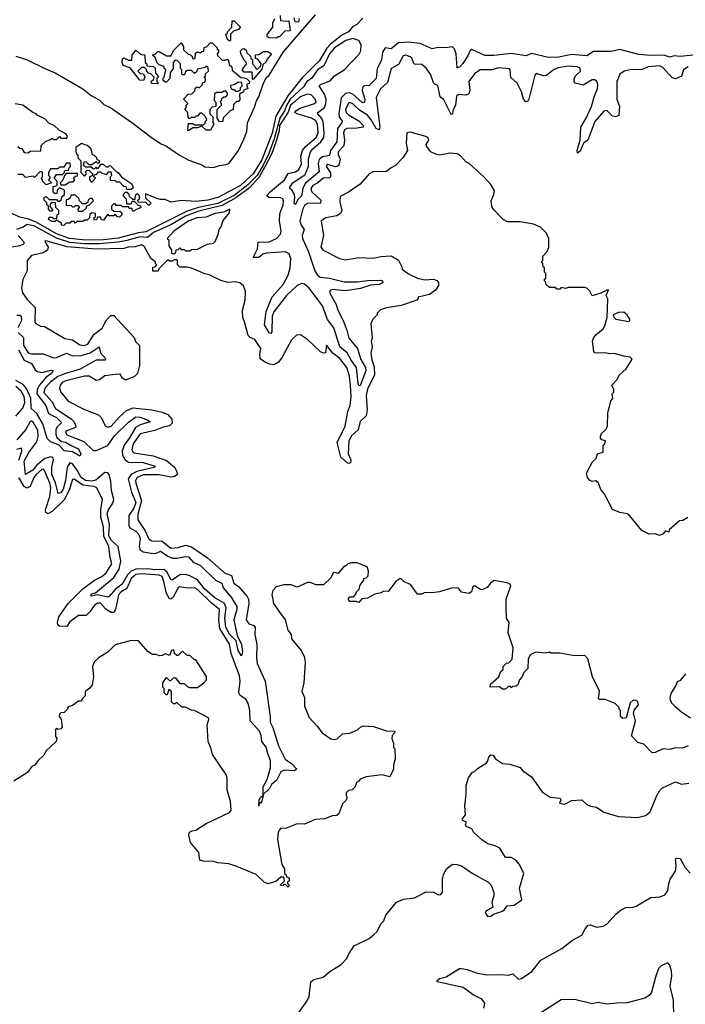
# Model space of a CAD drawing. Extents: x 2528705 to 2678277, y 911730 to 1023331.
# Tile 91 of 241: x 2566084 to 2570621, y 981012 to 987727. Entities that reach past the tile are written whole.
import ezdxf

# ---------------------------------------------------------------- set-up
doc = ezdxf.new("R2010")
doc.units = 0

msp = doc.modelspace()

# ---------------------------------------------------------------- linework, layer by layer
at = {"layer": '0CON20XD'}
for points in [[(2566057.3, 987477.3), (2566131.2, 987455), (2566255, 987393.6), (2566325, 987364.4), (2566515.3, 987255.3), (2566570.8, 987210.8), (2566625, 987179.5), (2566658.5, 987148.5), (2566705.7, 987125), (2566848.5, 987025), (2566989.4, 986919.4), (2567049.1, 986879.1), (2567085, 986864.5), (2567172.6, 986802.6), (2567238.1, 986768.1), (2567325, 986736.9), (2567345, 986722.5), (2567405, 986719.2), (2567445, 986733.4), (2567491.4, 986738.6), (2567511.6, 986748.4), (2567574.5, 986835), (2567612.3, 986912.3), (2567633.2, 986965), (2567637.6, 987022.4), (2567685, 987130), (2567697.2, 987172.8), (2567715, 987201.2), (2567745.7, 987294.3), (2567767, 987333), (2567785, 987348.8), (2567881.5, 987508.5), (2568099.5, 987760.5)], [(2568422.7, 987737.3), (2568381.1, 987695), (2568352.5, 987677.5), (2568325.4, 987645), (2568279.6, 987620.4), (2568201.2, 987558.8), (2568178.3, 987531.7), (2568125.2, 987445), (2568094.2, 987414.2), (2568010.1, 987329.9), (2567911.8, 987208.2), (2567830.7, 987069.3), (2567805, 986953.5), (2567735, 986771.6), (2567675, 986676.7), (2567589.1, 986595), (2567434.7, 986514.7), (2567366, 986495), (2567285, 986486.7), (2567186.9, 986493.1), (2567115, 986482.5), (2567075, 986500), (2567045, 986500), (2567018.3, 986508.3), (2566941.7, 986538.3), (2566941.7, 986511.7), (2566980, 986475), (2566965, 986460), (2566945, 986480), (2566891.7, 986481.7), (2566890, 986495), (2566900, 986505), (2566900, 986525), (2566888.3, 986538.3), (2566871.7, 986528.3), (2566868.3, 986501.7), (2566855, 986500), (2566831.7, 986521.7), (2566830, 986535), (2566818.3, 986548.3), (2566801.7, 986548.3), (2566790, 986535), (2566790, 986525), (2566810, 986505), (2566811.7, 986471.7), (2566845, 986470), (2566851.7, 986488.3), (2566865, 986490), (2566891.7, 986461.7), (2566908.3, 986458.3), (2566910, 986445), (2566871.7, 986428.3), (2566865, 986420), (2566855, 986420), (2566848.3, 986438.3), (2566835, 986440), (2566825, 986450), (2566785, 986450), (2566775, 986460), (2566745, 986460), (2566735, 986470), (2566725, 986470), (2566710, 986455), (2566710, 986435), (2566725, 986420), (2566768.3, 986418.3), (2566780, 986405), (2566780, 986395), (2566765, 986380), (2566751.7, 986381.7), (2566735, 986400), (2566725, 986390), (2566695, 986390), (2566685, 986400), (2566655, 986360), (2566641.7, 986361.7), (2566635, 986380), (2566615, 986380), (2566608.3, 986361.7), (2566595, 986360), (2566590, 986375), (2566600, 986385), (2566600, 986405), (2566575, 986410), (2566561.7, 986398.3), (2566560, 986375), (2566545, 986360), (2566525, 986360), (2566515, 986350), (2566475, 986350), (2566465, 986340), (2566455, 986350), (2566435, 986350), (2566425, 986340), (2566401.7, 986338.3), (2566385, 986322.5)], [(2567515, 987580), (2567501.7, 987591.7), (2567490, 987625), (2567500, 987635), (2567500, 987645), (2567530, 987675), (2567531.7, 987718.3), (2567545, 987720), (2567590, 987675), (2567575, 987660), (2567541.7, 987648.3), (2567521.7, 987628.3), (2567520, 987585), (2567515, 987580)], [(2567860, 987755), (2567861.7, 987721.7), (2567895, 987717.5), (2567918.3, 987718.3), (2567928.3, 987651.7), (2567891.7, 987648.3), (2567855, 987610), (2567845, 987610), (2567835, 987600), (2567783, 987603), (2567771.7, 987611.7), (2567770, 987625), (2567810, 987675), (2567810, 987705), (2567822.5, 987735)], [(2567990, 987735), (2567985, 987710), (2567961.7, 987711.7), (2567955, 987740)], [(2570675, 987485.3), (2570585.3, 987475.3), (2570545, 987481.2), (2570515, 987471.9), (2570475, 987484.3), (2570385, 987482.5), (2570305, 987488.5), (2570175, 987523.3), (2570115, 987509.2), (2569995, 987510), (2569948.9, 987481.1), (2569845, 987489.6), (2569758.3, 987471.7), (2569685, 987468.4), (2569575, 987495.5), (2569535, 987481.1), (2569436.9, 987496.9), (2569315, 987482.1), (2569255, 987482.7), (2569165, 987524.2), (2569155, 987516.2), (2569138.6, 987481.4), (2569105, 987427.1), (2569085, 987405.8), (2569065, 987397.5), (2569059.8, 987495), (2569048.4, 987528.4), (2569035, 987542.2), (2568985, 987535.5), (2568935, 987537.5), (2568895, 987527.8), (2568814.2, 987564.2), (2568735, 987573.2), (2568665, 987568.1), (2568615, 987528.2), (2568575, 987533.9), (2568557.7, 987505), (2568549.5, 987450.5), (2568519.8, 987395), (2568514.8, 987325.2), (2568465, 987279.1), (2568431.2, 987275), (2568421.4, 987265), (2568419.4, 987245), (2568435.5, 987185), (2568434.5, 987165), (2568425, 987159.1), (2568415, 987164), (2568356.9, 987216.9), (2568335, 987228.3), (2568305, 987224.3), (2568276.2, 987195), (2568258.4, 987085), (2568262.2, 987065), (2568281.3, 987035), (2568280.8, 987025), (2568249.7, 986985), (2568245.6, 986895), (2568202.3, 986835), (2568195, 986800), (2568148.1, 986791.9), (2568126.2, 986773.8), (2568117.9, 986745), (2568125, 986689.4), (2568029.3, 986610.7), (2568014.3, 986575), (2568006, 986525), (2567979.4, 986500.6), (2567965, 986467.5), (2567954.1, 986474.1), (2567960, 986515), (2567956.7, 986535), (2567941.5, 986561.5), (2567925.8, 986575), (2567924.6, 986584.6), (2567945, 986615.3), (2568029.8, 986670.2), (2568052.7, 986725), (2568053.6, 986775), (2568066.8, 986825), (2568081.3, 986845), (2568137.2, 986892.8), (2568156.2, 986923.8), (2568159.6, 986955), (2568152.9, 987032.9), (2568143.5, 987053.5), (2568116.8, 987085), (2568117, 987093), (2568161.8, 987128.2), (2568171.1, 987155), (2568172.2, 987182.2), (2568163.5, 987213.5), (2568125.4, 987275), (2568134.8, 987285.2), (2568201.2, 987308.8), (2568230.5, 987345), (2568295.3, 987384.7), (2568397.7, 987492.3), (2568410, 987515), (2568410.9, 987555), (2568395, 987584.8), (2568355, 987597.6), (2568307.3, 987585), (2568229.3, 987535), (2568196.1, 987495), (2568157, 987413), (2568114.5, 987385), (2568074.2, 987325.8), (2568041.5, 987305), (2568019.8, 987270.2), (2567928.8, 987185), (2567904.6, 987145.4), (2567889.4, 987105), (2567856.8, 987055), (2567818.9, 986915), (2567782.5, 986815), (2567744.5, 986735), (2567701.9, 986665), (2567639.5, 986600.5), (2567545, 986528.7), (2567435, 986472.8), (2567303.4, 986446.6), (2567225, 986422.1), (2566945, 986280.5), (2566895, 986274.3), (2566755, 986236), (2566655, 986226.5), (2566535, 986224.2), (2566424.5, 986235.5), (2566335, 986266.7), (2566195.6, 986345.6), (2566145, 986367.4), (2566085, 986380.2), (2566015, 986411)], [(2567025, 987290), (2566981.7, 987291.7), (2566980, 987305), (2566998.3, 987321.7), (2567000, 987335), (2566978.3, 987358.3), (2566961.7, 987361.7), (2566950, 987375), (2566948.3, 987388.3), (2566935, 987400), (2566915, 987400), (2566890, 987375), (2566905, 987360), (2566928.3, 987358.3), (2566937.5, 987335), (2566928.3, 987311.7), (2566902.5, 987315), (2566838.3, 987398.3), (2566790, 987415), (2566782.5, 987435), (2566785, 987460), (2566795, 987466.7), (2566825, 987450), (2566848.3, 987451.7), (2566850, 987485), (2566875, 987520), (2566898.3, 987498.3), (2566915, 987490), (2566938.3, 987488.3), (2566940, 987435), (2566950, 987425), (2566951.7, 987411.7), (2566997, 987407), (2567007, 987397), (2567010, 987365), (2567030, 987335), (2567020, 987325), (2567020, 987305), (2567030, 987295), (2567025, 987290)], [(2567235, 986970), (2567230, 986975), (2567235, 987020), (2567265, 987020), (2567275, 987010), (2567335, 987010), (2567348.3, 987021.7), (2567350, 987035), (2567360, 987045), (2567348.3, 987068.3), (2567325, 987090), (2567311.7, 987088.3), (2567295, 987070), (2567285, 987070), (2567275, 987060), (2567255, 987060), (2567241.7, 987051.7), (2567233, 987063), (2567230, 987095), (2567210, 987115), (2567220, 987125), (2567220, 987145), (2567230, 987155), (2567200, 987185), (2567231.7, 987218.3), (2567258.3, 987221.7), (2567278.3, 987241.7), (2567280, 987255), (2567291.7, 987268.3), (2567308.3, 987261.7), (2567328.3, 987281.7), (2567331.7, 987298.3), (2567348.3, 987301.7), (2567350, 987325), (2567340, 987335), (2567350, 987345), (2567351.7, 987358.3), (2567370, 987375), (2567368.3, 987398.3), (2567355, 987410), (2567345, 987400), (2567295, 987390), (2567288.3, 987371.7), (2567275, 987360), (2567255, 987380), (2567225, 987380), (2567211.7, 987368.3), (2567208.3, 987351.7), (2567195, 987350), (2567190, 987355), (2567190, 987385), (2567180, 987395), (2567180, 987425), (2567158.3, 987448.3), (2567145, 987450), (2567130, 987435), (2567130, 987395), (2567110, 987365), (2567107.5, 987325), (2567085, 987300), (2567075, 987300), (2567061.7, 987311.7), (2567060, 987325), (2567070, 987335), (2567080, 987385), (2567070, 987395), (2567068.3, 987408.3), (2567035, 987420), (2567021.7, 987431.7), (2567008.3, 987468.3), (2566991.7, 987481.7), (2566991.7, 987488.3), (2567008.3, 987491.7), (2567025, 987510), (2567035, 987510), (2567085, 987480), (2567115, 987480), (2567135, 987520), (2567185, 987570), (2567200, 987545), (2567201.7, 987521.7), (2567231.7, 987491.7), (2567248.3, 987488.3), (2567260, 987475), (2567261.7, 987461.7), (2567275, 987460), (2567280, 987465), (2567281.7, 987498.3), (2567295, 987507.5), (2567315, 987500), (2567325, 987510), (2567338.3, 987511.7), (2567341.7, 987538.3), (2567358.3, 987541.7), (2567381.7, 987568.3), (2567395, 987570), (2567430, 987535), (2567430, 987525), (2567440, 987515), (2567440, 987505), (2567430, 987495), (2567431.7, 987481.7), (2567465, 987450), (2567485, 987450), (2567498.3, 987458.3), (2567507, 987447), (2567511.7, 987421.7), (2567530, 987405), (2567531.7, 987381.7), (2567591.7, 987331.7), (2567615, 987330), (2567630, 987325), (2567650, 987305), (2567648.3, 987291.7), (2567630, 987285), (2567640, 987255), (2567611.7, 987248.3), (2567610, 987235), (2567581.7, 987218.3), (2567585, 987180), (2567575, 987170), (2567561.7, 987168.3), (2567541.7, 987148.3), (2567538.3, 987111.7), (2567521.7, 987108.3), (2567471.7, 987058.3), (2567468.3, 987031.7), (2567445, 987030), (2567430, 987055), (2567430, 987115), (2567460, 987145), (2567460, 987155), (2567450, 987165), (2567460, 987175), (2567461.7, 987188.3), (2567475, 987200), (2567488.3, 987201.7), (2567500, 987215), (2567500, 987225), (2567488.3, 987238.3), (2567475, 987240), (2567465, 987230), (2567425, 987230), (2567411.7, 987218.3), (2567410, 987175), (2567420, 987165), (2567420, 987135), (2567395, 987130), (2567380, 987115), (2567380, 987085), (2567400, 987065), (2567400, 987025), (2567407.5, 987015), (2567385, 986973.3), (2567355, 986972.5), (2567325, 987000), (2567295, 986990), (2567265, 986990), (2567235, 986970)], [(2567675, 987320), (2567670, 987325), (2567668.3, 987368.3), (2567615, 987370), (2567600, 987385), (2567630, 987425), (2567628.3, 987438.3), (2567615, 987450), (2567592.5, 987495), (2567590, 987515), (2567603, 987527), (2567615, 987530), (2567628.3, 987518.3), (2567631.7, 987501.7), (2567658.3, 987478.3), (2567660, 987465), (2567670, 987455), (2567670, 987425), (2567690, 987405), (2567695, 987390), (2567708.3, 987391.7), (2567728.3, 987411.7), (2567730, 987425), (2567708.3, 987458.3), (2567691.7, 987461.7), (2567691.7, 987488.3), (2567715, 987490), (2567745, 987510), (2567775, 987510), (2567800, 987495), (2567771.7, 987458.3), (2567765, 987440), (2567741.7, 987418.3), (2567735, 987390), (2567675, 987320)], [(2570641.2, 987405), (2570608.2, 987385), (2570595, 987341.4), (2570555, 987323.5), (2570530.8, 987330.8), (2570465, 987402.3), (2570445, 987413.2), (2570370, 987405), (2570325, 987386.6), (2570245, 987384.7), (2570205, 987376.7), (2570174.2, 987355), (2570154.4, 987305), (2570153.3, 987185), (2570172.5, 987135), (2570170.7, 987109.3), (2570166.6, 987073.4), (2570145, 987064.3), (2570125, 987068.8), (2570085, 987107.1), (2570065, 987102.5), (2570005, 987032.3), (2569955.3, 986905), (2569926.3, 986883.7), (2569905, 986830.6), (2569885, 986817.5), (2569882.9, 986835), (2569904.7, 986905), (2569908.6, 986995), (2569945, 987055.4), (2569981.3, 987135), (2570001.6, 987208.4), (2570022.9, 987255), (2570024.2, 987285), (2570017.3, 987305), (2570005, 987316.5), (2569985, 987317.8), (2569925, 987280), (2569869.2, 987295), (2569862.2, 987305), (2569862.3, 987325), (2569874.8, 987345.2), (2569906.9, 987375), (2569905.2, 987395.2), (2569884.7, 987404.7), (2569825, 987409.8), (2569755, 987398.1), (2569721.8, 987385), (2569675, 987347.3), (2569655, 987344.5), (2569605, 987359.4), (2569595, 987348), (2569553.9, 987185), (2569547.8, 987172.2), (2569535, 987167.5), (2569517.3, 987185), (2569503.4, 987235), (2569475.2, 987295), (2569432.7, 987332.7), (2569427.3, 987385), (2569422, 987392), (2569345, 987398.2), (2569305, 987385.3), (2569223.1, 987385), (2569185, 987356.9), (2569145.4, 987305), (2569153.2, 987245), (2569145, 987222.2), (2569125, 987211.8), (2569075, 987215.7), (2569061.1, 987205), (2569053.8, 987145), (2569037.4, 987105), (2569035, 987083.3), (2569025, 987080.8), (2568975, 987180), (2568950.6, 987200.6), (2568935, 987277.5), (2568915, 987284), (2568905, 987296.2), (2568883.2, 987355), (2568855, 987396.5), (2568825, 987420.2), (2568773.6, 987423.6), (2568756, 987465), (2568745, 987474.5), (2568715, 987484.5), (2568698.9, 987481.1), (2568665, 987421.5), (2568615, 987394.2), (2568591.5, 987298.5), (2568544.3, 987255.7), (2568513, 987197), (2568538.3, 986995), (2568535, 986975.5), (2568514.6, 986984.6), (2568479.8, 987045), (2568453.8, 987075), (2568399.1, 987109.1), (2568355, 987153.2), (2568335, 987161.3), (2568325, 987157.5), (2568305.7, 987115), (2568308.8, 987095), (2568325, 987078.6), (2568396.2, 987036.2), (2568424.4, 987005), (2568425.8, 986995), (2568383.3, 986986.7), (2568315, 986984.3), (2568297.6, 986975), (2568291.2, 986955), (2568298.1, 986905), (2568294.1, 986865.9), (2568254.5, 986825), (2568255, 986807.1), (2568267.6, 986775), (2568259.9, 986735), (2568247.5, 986725), (2568235, 986724.1), (2568185, 986739.8), (2568174.3, 986735), (2568175, 986722.5), (2568202.8, 986682.8), (2568203.7, 986656.3), (2568195, 986648.5), (2568153.2, 986645), (2568117.2, 986615), (2568081.5, 986595), (2568068.4, 986575), (2568075, 986552.6), (2568135.8, 986495), (2568135.4, 986475), (2568045, 986472.2), (2568025, 986460), (2568015, 986437.9), (2567993.3, 986355), (2568003.6, 986325), (2568023.9, 986295), (2568010, 986255), (2568011.4, 986235), (2568053.3, 986143.3), (2568096.9, 986015), (2568114.8, 985984.8), (2568131.5, 985971.5), (2568195, 985965.2), (2568295, 985938), (2568385, 985939.5), (2568455, 985949), (2568545, 985950.2), (2568556.4, 985945), (2568558.2, 985935), (2568535, 985920.4), (2568475, 985917.4), (2568406.2, 985893.8), (2568305, 985878.1), (2568215, 985887.1), (2568199.7, 985880.3), (2568194.8, 985865.2), (2568240.5, 985785), (2568251.8, 985745), (2568288.4, 985675), (2568315, 985608.9), (2568328.1, 985555), (2568387, 985485), (2568409.3, 985409.3), (2568441.1, 985355), (2568442.7, 985335), (2568405, 985229.1), (2568395, 985231.8), (2568391.4, 985245), (2568380.7, 985355), (2568342.8, 985405), (2568316.2, 985455), (2568265.8, 985495.8), (2568225.3, 985625.3), (2568182.5, 985682.5), (2568147.4, 985775), (2568115, 985819.8), (2568056.5, 985896.5), (2568025, 985922.2), (2568005, 985926.8), (2567975, 985914.1), (2567901.7, 985845), (2567817, 985735), (2567804.3, 985705), (2567802.7, 985597.3), (2567795, 985586.2), (2567785, 985591.6), (2567753.5, 985645), (2567765, 985737.8), (2567804, 985836), (2567879.5, 985920.5), (2567914.5, 985985.5), (2567927.6, 986035), (2567933, 986095), (2567920.5, 986130.5), (2567895, 986144.6), (2567764.6, 986135.4), (2567742.5, 986127.5), (2567715, 986103.9), (2567674.7, 986104.7), (2567705.9, 986164.1), (2567709.7, 986210.3), (2567785, 986212.8), (2567835.6, 986234.4), (2567861.8, 986265), (2567865.3, 986285), (2567853.9, 986355), (2567857.2, 986402.8), (2567879, 986465), (2567882.6, 986492.6), (2567878.2, 986505), (2567865, 986511), (2567785.3, 986515.3), (2567766.9, 986525), (2567793.8, 986555), (2567889.6, 986635), (2567915, 986677.8), (2567965, 986689.6), (2567987.2, 986705), (2568005.3, 986744.7), (2567999.8, 986795), (2568012.8, 986835), (2568031, 986859), (2568105, 986924.5), (2568118.8, 986955), (2568115.1, 987015), (2568099.4, 987039.4), (2568072.8, 987055), (2567975.6, 987085), (2567959.6, 987095), (2567965.4, 987105), (2567996, 987124), (2568093.8, 987156.2), (2568104.5, 987165), (2568098.7, 987185), (2568070.9, 987215), (2568045, 987219.8), (2567995, 987201.1), (2567965, 987171.6)], [(2567575, 987240), (2567588.3, 987251.7), (2567590, 987265), (2567600, 987275), (2567598.3, 987298.3), (2567575, 987300), (2567547, 987283), (2567521.7, 987278.3), (2567520, 987265), (2567531.7, 987251.7), (2567545, 987250), (2567555, 987240), (2567575, 987240)], [(2566071.7, 986861.7), (2566085, 986850), (2566098.3, 986848.3), (2566115, 986820), (2566141.7, 986818.3), (2566155, 986830), (2566228.3, 986831.7), (2566231.7, 986868.3), (2566261.7, 986898.3), (2566295, 986910), (2566305, 986920), (2566315, 986910), (2566335, 986910), (2566355, 986930), (2566365, 986920), (2566405, 986920), (2566410, 986935), (2566399.3, 986949.3), (2566353.3, 986973.3), (2566320, 987005), (2566285, 987020), (2566255, 987051.2), (2566202.5, 987075), (2566197.5, 987085), (2566173.8, 987093.8), (2566105, 987143.3), (2566052.5, 987152.5)], [(2567965, 987171.6), (2567930, 987145), (2567913.4, 987096.6), (2567854.7, 987005.3), (2567851.6, 986968.4), (2567832.4, 986897.6), (2567802.5, 986815), (2567755.7, 986724.3), (2567716.5, 986653.5), (2567650.1, 986579.9), (2567558.2, 986511.8), (2567465, 986460.3), (2567305, 986420), (2567215, 986387.8), (2567115, 986327.6), (2566997, 986275), (2566955, 986240.4), (2566905, 986246.6), (2566815, 986220.7), (2566755, 986208.6), (2566625, 986198.7), (2566525, 986198.4), (2566425, 986206.7), (2566335, 986236), (2566185, 986317.6), (2566135, 986330.5), (2566108.8, 986311.2), (2566063, 986297)], [(2570638, 984332), (2570605, 984312.5), (2570581.7, 984308.3), (2570511.7, 984248.3), (2570508.3, 984231.7), (2570485, 984240), (2570469.3, 984220.7), (2570445, 984210), (2570415, 984220), (2570375, 984217.5), (2570323.9, 984243.9), (2570243, 984343), (2570225, 984357.5), (2570175, 984366.7), (2570125, 984387.5), (2570067.5, 984495), (2570043.9, 984523.9), (2570030, 984565), (2570011.7, 984581.7), (2569985, 984577.5), (2569967, 984587), (2569953.3, 984605), (2569947.5, 984635), (2569989.3, 984710.7), (2570012.5, 984735), (2570023.3, 984766.7), (2570061.7, 984778.3), (2570060, 984825), (2570072.5, 984835), (2570076.7, 984855), (2570052.5, 984862.5), (2570043, 984873), (2570042.5, 984885), (2570050, 984905), (2570082.5, 984935), (2570090, 984955), (2570093.3, 985045), (2570112.5, 985125), (2570127.5, 985145), (2570122.5, 985175), (2570133, 985187), (2570132.5, 985205), (2570120, 985235), (2570155, 985270), (2570172.5, 985305), (2570217.5, 985345), (2570257.7, 985412.3), (2570245, 985425.6), (2570201.3, 985431.3), (2570135, 985450.5), (2570105, 985447.1), (2570074.4, 985454.4), (2570015, 985453.1), (2570003.8, 985455), (2569996.7, 985465), (2569988.9, 985535), (2569994.4, 985555), (2570012, 985578), (2570060.5, 985619.5), (2570071.7, 985638.3), (2570087.5, 985695), (2570093.6, 985823.6), (2570082, 985845), (2570096.7, 985885), (2570085, 985883.3), (2570045, 985861.4), (2569985, 985842.5), (2569970, 985875), (2569950, 985895), (2569935, 985900), (2569825, 985900), (2569805, 985892.5), (2569775, 985900), (2569765, 985890), (2569745, 985890), (2569735, 985900), (2569695, 985900), (2569671.7, 985921.7), (2569668.3, 985938.3), (2569660, 985945), (2569661.7, 985958.3), (2569670, 985965), (2569670, 985995), (2569660, 986005), (2569660, 986035), (2569651.7, 986041.7), (2569650, 986065), (2569640, 986075), (2569650, 986085), (2569650, 986115), (2569680, 986145), (2569690, 986175), (2569691.7, 986231.7), (2569675, 986270), (2569633, 986313), (2569585, 986332.5), (2569495, 986347.5), (2569408.3, 986348.3), (2569380, 986365), (2569315, 986430), (2569303, 986453), (2569298.3, 986491.7), (2569316.4, 986533.6), (2569319.3, 986559.3), (2569295, 986602.5), (2569247.5, 986655), (2569147.5, 986745), (2569125, 986757.5), (2569087.7, 986797.7), (2569065, 986811.2), (2569015, 986816), (2568945, 986803.8), (2568925, 986806.7), (2568886.4, 986826.4), (2568856.7, 986865), (2568853.6, 986876.4), (2568872.5, 986905), (2568865, 986922.5), (2568851.2, 986931.2), (2568745, 986960), (2568723.9, 986956.1), (2568717.5, 986885), (2568728, 986835), (2568695.7, 986784.3), (2568645, 986732.5), (2568615, 986717.5), (2568585, 986692.5), (2568490.5, 986689.5), (2568466.7, 986675), (2568405, 986606.2), (2568325, 986551.2), (2568268.8, 986521.2), (2568265.7, 986484.3), (2568280.9, 986425), (2568271.1, 986405), (2568245, 986389.6), (2568170, 986375), (2568138, 986355), (2568155.9, 986255.9), (2568136.1, 986176.1), (2568152.5, 986155), (2568265, 986097.5), (2568305, 986089.2), (2568395, 986104), (2568495, 986100), (2568545, 986111.2), (2568615, 986116.7), (2568666.4, 986086.4), (2568687, 986047), (2568690, 986025), (2568735, 985992.5), (2568795, 985963.3), (2568846.4, 985953.6), (2568905, 985956.7), (2568928.1, 985948.1), (2568938, 985935), (2568938.8, 985915), (2568917.6, 985882.4), (2568877.5, 985852.5), (2568800, 985835), (2568800, 985825), (2568790, 985815), (2568685, 985777.5), (2568585, 985762.5), (2568543, 985747), (2568520, 985725), (2568520, 985715), (2568490, 985685), (2568478.3, 985651.7), (2568487.5, 985555), (2568480, 985535), (2568486.2, 985495), (2568478, 985452), (2568483.5, 985406.5), (2568499.2, 985359.2), (2568501.4, 985305), (2568455, 985208.1), (2568446, 985165), (2568451.7, 985065), (2568446.1, 985025), (2568405, 984985.7), (2568391, 984929), (2568345, 984889.2), (2568326.8, 984855), (2568323.2, 984765), (2568341.6, 984725), (2568339, 984705), (2568325, 984699.6), (2568315.3, 984705), (2568272.9, 984742.9), (2568247.2, 984842.8), (2568303.3, 984955), (2568321.5, 985055), (2568337.1, 985095), (2568343.6, 985156.4), (2568338.2, 985231.8), (2568331.3, 985295), (2568313.8, 985355), (2568265, 985419.1), (2568219.7, 985449.7), (2568175, 985506.7), (2568167.5, 985455), (2568155, 985452.5), (2568135, 985462.5), (2568046.4, 985546.4), (2567997, 985577), (2567970, 985575), (2567937, 985543), (2567874.2, 985425.8), (2567847.8, 985392.2), (2567830, 985380), (2567815, 985373.3), (2567788, 985378), (2567759.3, 985389.3), (2567724.1, 985414.1), (2567720, 985445), (2567726.7, 985485), (2567686.7, 985546.7), (2567655, 985558.8), (2567642.4, 985572.4), (2567617, 985667), (2567604, 985695), (2567603.8, 985745), (2567620, 985815), (2567623.6, 985873.6), (2567610.7, 985910.7), (2567585, 985933.3), (2567555, 985938.8), (2567503.9, 985933.9), (2567455, 985947.5), (2567375, 985986.7), (2567345, 985992.5), (2567255, 986032.5), (2567225, 986040), (2567175, 986040), (2567160, 986055), (2567160, 986085), (2567155, 986090), (2567135, 986090), (2567125, 986080), (2567105, 986080), (2567095, 986090), (2567058.3, 986051.7), (2567031.7, 986028.3), (2567028.3, 986011.7), (2566991.7, 986011.7), (2566991.7, 986038.3), (2567008.3, 986041.7), (2567020, 986055), (2567010, 986065), (2567010, 986075), (2566977.5, 986097.5), (2566935, 986178), (2566915, 986191.2), (2566872.3, 986177.7), (2566822.5, 986175), (2566795, 986166.9), (2566605, 986161), (2566408, 986178), (2566261.7, 986218.3), (2566256.7, 986215), (2566277.8, 986175), (2566274.4, 986155), (2566243.6, 986136.4), (2566165, 986118.5), (2566135.7, 986085), (2566135.4, 986014.6), (2566106.5, 985955), (2566097.5, 985895), (2566104.4, 985865), (2566135, 985819.2), (2566189.6, 985765), (2566188, 985665), (2566195, 985654.2), (2566225, 985637.5), (2566253.6, 985633.6), (2566392.3, 985552.3), (2566445, 985544.5), (2566495, 985509.1), (2566525, 985504.8), (2566548.8, 985515), (2566589.4, 985580.6), (2566645.9, 985624.1), (2566675, 985680), (2566705, 985710), (2566725, 985710), (2566865, 985560), (2566873, 985533), (2566900, 985505), (2566901.7, 985368.3), (2566887, 985313), (2566867, 985293), (2566805, 985267.5), (2566785, 985282.5), (2566768.3, 985308.3), (2566735, 985308), (2566665, 985298.8), (2566628.3, 985271.7), (2566605, 985266.7), (2566557.5, 985295), (2566525.4, 985295.4), (2566398.1, 985265), (2566375, 985253.8), (2566360.4, 985235), (2566356.2, 985215), (2566365, 985187.5), (2566415.6, 985125), (2566525, 985067.3), (2566621.1, 985031.1), (2566641.7, 985011.7), (2566666.7, 984956.7), (2566685, 984948.1), (2566707.1, 984955), (2566763, 985017), (2566811, 985059), (2566855, 985080.8), (2566985, 985066.1), (2567055, 985051.1), (2567095, 985033.4), (2567122.2, 985002.2), (2567123, 984975), (2567105, 984956.1), (2567061.7, 984948.3), (2567005, 984924.3), (2566905, 984901.6), (2566857.4, 984835), (2566848.8, 984795), (2566855, 984777.8), (2566865, 984772.4), (2566995, 984752), (2567085, 984720.9), (2567138.4, 984675), (2567154.6, 984645), (2567156.9, 984623.1), (2567139.3, 984610.7), (2567115, 984607.1), (2567035, 984623.4), (2566925, 984622.6), (2566885, 984603.5), (2566874.4, 984585), (2566875.7, 984565)], [(2566845, 986570), (2566860, 986585), (2566847.5, 986605), (2566786.4, 986646.4), (2566765, 986676.7), (2566746.7, 986686.7), (2566705, 986727.5), (2566695, 986730), (2566685, 986720), (2566675, 986720), (2566655, 986740), (2566635, 986740), (2566615, 986710), (2566605, 986720), (2566595, 986710), (2566585, 986710), (2566575, 986720), (2566531.7, 986721.7), (2566520, 986735), (2566525, 986760), (2566538.3, 986758.3), (2566555, 986740), (2566575, 986740), (2566605, 986760), (2566615, 986750), (2566625, 986750), (2566630, 986765), (2566611.7, 986771.7), (2566610, 986785), (2566595, 986800), (2566580, 986805), (2566571.2, 986845), (2566545, 986869.2), (2566505, 986883.3), (2566466.7, 986855), (2566467.5, 986827.5), (2566471.7, 986811.7), (2566480, 986805), (2566480, 986785), (2566500, 986765), (2566500, 986685), (2566525, 986660), (2566540, 986675), (2566531.7, 986688.3), (2566545, 986700), (2566558.3, 986698.3), (2566580, 986675), (2566578.3, 986661.7), (2566560, 986655), (2566560, 986635), (2566571.7, 986621.7), (2566578.3, 986621.7), (2566600, 986645), (2566590, 986655), (2566591.7, 986668.3), (2566608.3, 986671.7), (2566621.7, 986688.3), (2566635, 986690), (2566645, 986680), (2566675, 986670), (2566691.7, 986688.3), (2566705, 986690), (2566710, 986665), (2566700, 986655), (2566701.7, 986631.7), (2566735, 986630), (2566745, 986620), (2566765, 986620), (2566791.7, 986591.7), (2566808.3, 986588.3), (2566811.7, 986571.7), (2566845, 986570)], [(2566385, 986322.5), (2566370, 986325), (2566368.3, 986338.3), (2566335, 986360), (2566325, 986350), (2566305, 986350), (2566280, 986365), (2566285, 986380), (2566305, 986380), (2566315, 986370), (2566338.3, 986371.7), (2566340, 986395), (2566350, 986405), (2566350, 986425), (2566330, 986445), (2566328.3, 986478.3), (2566305, 986480), (2566291.7, 986468.3), (2566290, 986455), (2566310, 986425), (2566305, 986420), (2566291.7, 986421.7), (2566280, 986435), (2566280, 986455), (2566270, 986465), (2566268.3, 986478.3), (2566250, 986495), (2566250, 986515), (2566265, 986520), (2566285, 986500), (2566335, 986500), (2566345, 986490), (2566355, 986490), (2566368.3, 986501.7), (2566371.7, 986518.3), (2566390, 986535), (2566390, 986565), (2566355, 986580), (2566340, 986565), (2566338.3, 986541.7), (2566325, 986540), (2566311.7, 986551.7), (2566311.7, 986588.3), (2566340, 986595), (2566340, 986625), (2566320, 986645), (2566335, 986670), (2566375, 986670), (2566388.3, 986681.7), (2566391.7, 986698.3), (2566418.3, 986701.7), (2566420, 986715), (2566430, 986725), (2566428.3, 986748.3), (2566401.7, 986748.3), (2566385, 986720), (2566355, 986720), (2566345, 986710), (2566295, 986710), (2566280, 986685), (2566280, 986665), (2566290, 986655), (2566290, 986645), (2566280, 986635), (2566300, 986615), (2566265, 986600), (2566240, 986625), (2566240, 986635), (2566230, 986645), (2566240, 986655), (2566240, 986685), (2566235, 986690), (2566221.7, 986688.3), (2566185, 986650), (2566175, 986660), (2566125, 986650), (2566105, 986670), (2566071.7, 986671.7)], [(2566395, 986600), (2566425, 986620), (2566448.3, 986621.7), (2566460, 986635), (2566451.7, 986648.3), (2566465, 986660), (2566478.3, 986661.7), (2566478.3, 986678.3), (2566401.7, 986678.3), (2566390, 986665), (2566378.3, 986631.7), (2566360, 986615), (2566365, 986600), (2566395, 986600)], [(2566515, 986420), (2566538.3, 986441.7), (2566541.7, 986458.3), (2566558.3, 986461.7), (2566588.3, 986491.7), (2566578.3, 986508.3), (2566561.7, 986508.3), (2566550, 986495), (2566548.3, 986481.7), (2566535, 986470), (2566511.7, 986471.7), (2566491.7, 986491.7), (2566488.3, 986508.3), (2566465, 986530), (2566435, 986530), (2566428.3, 986511.7), (2566415, 986500), (2566401.7, 986498.3), (2566401.7, 986461.7), (2566435, 986460), (2566445, 986450), (2566455, 986450), (2566465, 986460), (2566485, 986460), (2566490, 986445), (2566480, 986435), (2566481.7, 986421.7), (2566515, 986420)], [(2567135, 986130), (2567148.3, 986141.7), (2567151.7, 986158.3), (2567165, 986160), (2567175, 986170), (2567185, 986160), (2567205, 986160), (2567215, 986150), (2567245, 986150), (2567255, 986160), (2567295, 986162.5), (2567363, 986197), (2567405, 986202.5), (2567417.5, 986215), (2567437, 986263), (2567443, 986297), (2567457.5, 986315), (2567471.7, 986358.3), (2567515, 986410), (2567517.5, 986435), (2567476.1, 986413.9), (2567413.3, 986405), (2567355, 986380.6), (2567294, 986375), (2567238, 986355), (2567134.4, 986285), (2567090, 986235), (2567100, 986225), (2567100, 986185), (2567120, 986155), (2567120, 986135), (2567135, 986130)], [(2566073.4, 986255), (2566109.6, 986215), (2566113.8, 986205), (2566109.7, 986195), (2566085.5, 986184.5), (2566030.5, 986175)], [(2566065, 985712.3), (2566085, 985711.6), (2566093.9, 985703.9), (2566095.5, 985675), (2566071.3, 985625)], [(2570235, 985669.2), (2570243.8, 985675), (2570243.8, 985685), (2570225, 985713.3), (2570201.7, 985731.7), (2570165, 985730), (2570130, 985715), (2570136.7, 985695), (2570147.5, 985685), (2570235, 985669.2)], [(2566073.7, 985593.7), (2566109.8, 985559.8), (2566110.7, 985505), (2566145, 985452.7), (2566165, 985447.3), (2566245, 985447.5), (2566315, 985420.8), (2566335, 985423.5), (2566403.7, 985453.7), (2566445, 985435.2), (2566503.4, 985436.6), (2566565.1, 985454.9), (2566625.3, 985495), (2566636.1, 985455), (2566672.1, 985415), (2566665, 985405.4), (2566605, 985405.8), (2566496.6, 985343.4), (2566389.2, 985310.8), (2566345, 985292.8), (2566294.9, 985255), (2566255, 985213.6), (2566249, 985185), (2566303.5, 985123.5), (2566329.3, 985075), (2566435.1, 985005.1), (2566455.5, 984985), (2566467.4, 984955), (2566465.3, 984945), (2566405, 984923.9), (2566397.2, 984915), (2566404.7, 984895), (2566520.7, 984850.7), (2566585, 984789.6), (2566605, 984788.3), (2566685, 984822.7), (2566730.8, 984889.2), (2566825, 984981), (2566875, 985017.8), (2566905, 985017), (2566960.9, 984995), (2566972.5, 984985), (2566905, 984964.6), (2566873.4, 984945), (2566833.5, 984875), (2566795.7, 984825), (2566783.8, 984785), (2566785, 984757.9), (2566804.2, 984724.2), (2566825, 984708.9), (2566925, 984707.7), (2567001.4, 984685), (2567008, 984675), (2566883.4, 984646.6), (2566844.3, 984625), (2566823.8, 984595), (2566846, 984505), (2566875.3, 984435), (2566861.7, 984395), (2566828.8, 984345), (2566827.4, 984277.4), (2566835, 984262.2), (2566875, 984239.3), (2566896.8, 984215), (2566905, 984188.8), (2566898.9, 984135), (2566905, 984111.6), (2566925, 984097.5), (2566995, 984087.4), (2567015, 984088.9), (2567045, 984102.7), (2567095, 984067), (2567125, 984055.2), (2567155, 984053.9), (2567215, 984066.2), (2567235, 984063.5), (2567266.4, 984026.4), (2567316.9, 984005), (2567418.5, 983905), (2567460.9, 983885), (2567471.3, 983851.3), (2567525, 983789.3), (2567565.2, 983725), (2567565.3, 983705.3), (2567544.8, 983635), (2567567, 983527), (2567596.6, 983465), (2567602, 983415), (2567595, 983389.2), (2567573.4, 983425), (2567560.3, 983490.3), (2567515, 983537.1), (2567488.6, 983585), (2567482.7, 983645), (2567492.3, 983715), (2567477.9, 983747.9), (2567415, 983783.2), (2567343.8, 983845), (2567295.9, 983905.9), (2567245, 983934.2), (2567215, 983942.4), (2567175, 983939.7), (2567124.1, 983904.1), (2567115, 983905.9), (2567089.9, 983959.9), (2567067.8, 983977.8), (2567005, 983975.8), (2566957.2, 983982.8), (2566875, 983979.4), (2566843.5, 983966.5), (2566819.4, 983940.6), (2566781.8, 983878.2), (2566736.8, 983843.2), (2566695, 983792.5), (2566685, 983789.2), (2566615.2, 983804.8), (2566572.5, 983795), (2566569.6, 983805), (2566575, 983810.4), (2566601.9, 983818.1), (2566726.4, 983923.6), (2566761.4, 983978.6), (2566774.3, 984035), (2566756.5, 984135), (2566710.9, 984175), (2566692.6, 984207.4), (2566696, 984285), (2566681.2, 984358.8), (2566690.1, 984385), (2566719.8, 984430.2), (2566725.3, 984455), (2566709.7, 984515), (2566705, 984579.2), (2566693.9, 984623.9), (2566685, 984637), (2566665, 984638.2), (2566602.7, 984587.3), (2566575, 984580.5), (2566533.8, 984583.8), (2566503.9, 984603.9), (2566477, 984655), (2566445, 984697.4), (2566425, 984704), (2566407.3, 984675), (2566396, 984585), (2566381.6, 984525), (2566365, 984500.4), (2566345.8, 984495.8), (2566328.7, 984568.7), (2566303.9, 984625), (2566302.8, 984675), (2566313.6, 984725), (2566309.9, 984739.9), (2566296.6, 984746.6), (2566255, 984734.9), (2566201.4, 984688.6), (2566173.9, 984655), (2566125, 984624.4), (2566115.9, 984715), (2566145.9, 984775), (2566201.4, 984848.6), (2566209.3, 984885), (2566207.6, 984925), (2566175, 984981.8), (2566165, 984989.1), (2566155, 984985.9), (2566127, 984933), (2566065, 984860.9)], [(2566076.3, 985475), (2566115, 985405.9), (2566165, 985382.6), (2566188.8, 985338.8), (2566206.6, 985326.6), (2566238.5, 985321.5), (2566296.4, 985336.4), (2566313.3, 985335), (2566300, 985315), (2566262.6, 985287.4), (2566217.6, 985232.4), (2566202.3, 985205), (2566201.7, 985175), (2566262.7, 985095), (2566280.2, 985040.2), (2566335, 985014.7), (2566365.4, 984985), (2566367.5, 984975), (2566339.7, 984950.3), (2566330.5, 984929.5), (2566330.5, 984900.5), (2566338.5, 984878.5), (2566370.1, 984850.1), (2566395.6, 984845), (2566440.7, 984820.7), (2566485, 984799.2), (2566500, 984765), (2566495, 984750), (2566445, 984780), (2566386.4, 984786.4), (2566352.5, 984825), (2566295, 984848.8), (2566271.2, 984871.2), (2566241.5, 984971.5), (2566200.2, 985040.2), (2566162.3, 985075), (2566161.3, 985145), (2566131.5, 985211.5), (2566108, 985238), (2566057.3, 985267.3)], [(2566057.8, 985022.2), (2566105, 985077.3), (2566119.4, 985115), (2566115, 985157.9), (2566095, 985193.8), (2566057.5, 985225)], [(2566077.8, 984722.2), (2566098.8, 984785), (2566096, 984805), (2566061.4, 984795)], [(2566875.7, 984565), (2566913.4, 984445), (2566890.6, 984355), (2566889.7, 984315), (2566940.1, 984240.1), (2566965, 984185.7), (2566985, 984173.3), (2567055, 984169.5), (2567115, 984123.3), (2567165, 984127.1), (2567215, 984142.5), (2567255, 984131.6), (2567365, 984057.8), (2567479.5, 983955), (2567527.3, 983937.3), (2567544.5, 983885), (2567578.5, 983858.5), (2567633.9, 983793.9), (2567643.4, 983775), (2567646.3, 983745), (2567626.9, 983635), (2567645, 983606.4), (2567681.2, 983595), (2567689.4, 983585), (2567685.9, 983534.1), (2567700.6, 983465), (2567697.9, 983375), (2567703.6, 983335), (2567757.2, 983215), (2567792.4, 982975), (2567791.4, 982935), (2567809.3, 982899.3), (2567847.7, 982775), (2567894.4, 982684.4), (2567937.5, 982655), (2567973.3, 982615), (2567955.3, 982604.7), (2567885, 982609.2), (2567865, 982598.2), (2567835, 982538.2), (2567799.8, 982510.2), (2567786.2, 982483.8), (2567745.7, 982444.3), (2567743.9, 982436.4), (2567735, 982397.5), (2567725, 982382.9), (2567717, 982383), (2567715, 982363.3), (2567715.5, 982405), (2567725, 982425.5), (2567743.9, 982436.4), (2567742.7, 982495), (2567771.9, 982545), (2567794.2, 982625), (2567793.6, 982675), (2567775, 982722.9), (2567764.7, 982765), (2567734.5, 982805), (2567729.4, 982845), (2567718.1, 982875), (2567654.8, 982944.8), (2567653.8, 983015), (2567642.4, 983065), (2567625, 983093.8), (2567588, 983118), (2567577.5, 983135), (2567587.1, 983215), (2567582.3, 983252.3), (2567525.2, 983405), (2567515, 983468.2), (2567447.7, 983575), (2567442.4, 983635), (2567446.2, 983705), (2567389, 983749), (2567295, 983840.4), (2567275, 983851.9), (2567225, 983849.7), (2567175, 983858.8), (2567165, 983851.1), (2567130.8, 983789.2), (2567115, 983775.4), (2567105, 983776.2), (2567083.8, 983813.8), (2567067.4, 983895), (2567055, 983928.6), (2567035, 983939.4), (2566915, 983948), (2566875, 983943), (2566844.9, 983915), (2566813.4, 983846.6), (2566775, 983824.8), (2566758, 983805), (2566737.7, 983705), (2566725.8, 983684.2), (2566704.5, 983684.5), (2566669.3, 983709.3), (2566635, 983747.3), (2566617.2, 983747.2), (2566593.8, 983735), (2566562.3, 983687.7), (2566537.2, 983662.8), (2566485, 983662.9), (2566425, 983620.5), (2566405, 983588.1), (2566355, 983590), (2566345, 983599.4), (2566342, 983615), (2566351.9, 983655), (2566415.3, 983745), (2566514.9, 983845.1), (2566595, 983903.5), (2566645, 983928.8), (2566673.9, 983955), (2566712.5, 984015), (2566701.5, 984058.5), (2566691.5, 984135), (2566658.4, 984205), (2566656.2, 984265), (2566638.4, 984335), (2566637, 984383), (2566648.9, 984455), (2566610, 984535), (2566592.4, 984542.4), (2566515, 984552.4), (2566455, 984592.3), (2566445, 984591.9), (2566422.6, 984517.4), (2566387, 984453), (2566305, 984372.5), (2566275, 984357.9), (2566263.1, 984365), (2566259.5, 984385), (2566289.6, 984475), (2566296.2, 984535), (2566290.4, 984565), (2566252.9, 984652.9), (2566245, 984660.8), (2566235, 984658.8), (2566196.1, 984625), (2566180.6, 984605), (2566155.8, 984544.2), (2566135, 984532.2), (2566113.8, 984543.8), (2566078.9, 984605)], [(2570640, 982775), (2570600.7, 982759.3), (2570555, 982760), (2570515, 982750), (2570467, 982753), (2570415, 982728.8), (2570395, 982726.7), (2570337.5, 982785), (2570297, 982797), (2570253, 982843), (2570281.2, 982945), (2570275, 982972.5), (2570267.5, 982995), (2570271.2, 983018.8), (2570302.5, 983055), (2570297.5, 983075), (2570283.3, 983083.3), (2570265, 983086.7), (2570245, 983067.5), (2570216.7, 982965), (2570195, 982960), (2570180, 982975), (2570180, 983015), (2570170, 983025), (2570170, 983035), (2570143, 983063), (2570075, 983090), (2570035, 983090), (2570030, 983095), (2570037, 983147), (2569987.5, 983245), (2569957, 983367), (2569935, 983390), (2569865, 983387.5), (2569765, 983407.5), (2569705, 983407.5), (2569695, 983412.5), (2569665, 983407.5), (2569605, 983412.5), (2569585, 983407.5), (2569562.5, 983395), (2569550, 983365), (2569547, 983303), (2569520, 983275), (2569507, 983243), (2569490, 983225), (2569478.3, 983191.7), (2569468.3, 983181.7), (2569445, 983180), (2569435, 983170), (2569428.3, 983178.3), (2569415, 983180), (2569395, 983160), (2569375, 983160), (2569355, 983177.5), (2569290, 983175), (2569292.5, 983195), (2569350, 983245), (2569361.7, 983278.3), (2569380, 983295), (2569380, 983315), (2569401.7, 983338.3), (2569418.3, 983341.7), (2569440, 983365), (2569447, 983443), (2569413.3, 983545), (2569420, 983615), (2569402.5, 983645), (2569400, 983715), (2569400, 983775), (2569432.5, 983865), (2569430, 983875), (2569407, 983887), (2569315, 983902.5), (2569292.5, 983885), (2569270, 983855), (2569250, 983845), (2569235, 983837.5), (2569225, 983840), (2569185, 983866.7), (2569171.7, 983858.3), (2569162.5, 983825), (2569145, 983813.3), (2569095, 983822.5), (2569075, 983848.8), (2569035, 983851.2), (2568945, 983823.8), (2568895, 983817.5), (2568845, 983820), (2568825, 983810), (2568795, 983810), (2568747.5, 983875), (2568703.9, 983893.9), (2568685, 983912.5), (2568675, 983912.5), (2568647.5, 983895), (2568595, 983827.5), (2568565, 983828.8), (2568545, 983817.5), (2568505, 983810), (2568455, 983782.5), (2568415, 983777.5), (2568395, 983752.5), (2568375, 983760), (2568335, 983760), (2568323, 983777), (2568335, 983790), (2568358.3, 983791.7), (2568375, 983810), (2568380, 983825), (2568397, 983843), (2568405, 983870), (2568430, 983905), (2568430, 983915), (2568445, 983920), (2568460, 983935), (2568462.5, 983965), (2568455, 983990), (2568445, 983997.5), (2568385, 984022.5), (2568345, 984022.5), (2568320, 984015), (2568305, 984000), (2568295, 984000), (2568255, 983950), (2568235, 983957.5), (2568220, 983955), (2568205, 983920), (2568155, 983872.5), (2568105, 983872.5), (2568065, 983887.5), (2568045, 983887.5), (2567975, 983857.5), (2567935, 983873.3), (2567885, 983873.3), (2567831.7, 983858.3), (2567810, 983835), (2567803, 983807), (2567814.4, 983745), (2567855, 983685.7), (2567892.5, 983635), (2567912.4, 983562.4), (2567934, 983535), (2567936.7, 983505), (2568003.3, 983425), (2568023.8, 983385), (2568028.8, 983345), (2568020.8, 983205), (2568008, 983145), (2568024.3, 983105), (2568026, 983046), (2568057.7, 982967.7), (2568110.5, 982910.5), (2568145, 982862.5), (2568205, 982822.5), (2568225, 982817.5), (2568247, 982823), (2568285, 982857.5), (2568335, 982860), (2568387, 982883), (2568410, 982905), (2568428.3, 982911.7), (2568495, 982907.5), (2568585, 982877.5), (2568640, 982875), (2568640, 982865), (2568622.5, 982845), (2568620, 982825), (2568631.7, 982791.7), (2568633, 982763), (2568640, 982755), (2568642.5, 982685), (2568632.5, 982645), (2568632.5, 982615), (2568606.7, 982563.3), (2568555, 982576.7), (2568445, 982562.5), (2568405, 982547.5), (2568396.4, 982533.6), (2568380, 982525), (2568370, 982495), (2568350, 982475), (2568325, 982470), (2568310, 982455), (2568310, 982435), (2568317, 982423), (2568310, 982405), (2568285, 982380), (2568258.3, 982311.7)], [(2568258.3, 982311.7), (2568245, 982300), (2568215, 982296.7), (2568165, 982276.7), (2568097, 982273), (2568025, 982240), (2567975, 982242.5), (2567895, 982210), (2567865, 982212.5), (2567855, 982202.5), (2567846.7, 982185), (2567840.6, 982135), (2567870, 981965), (2567888.8, 981935), (2567890, 981905), (2567900, 981895), (2567901.7, 981881.7), (2567920, 981875), (2567920, 981855), (2567910, 981845), (2567910, 981835), (2567920, 981825), (2567915, 981810), (2567895, 981830), (2567881.7, 981828.3), (2567875, 981820), (2567860, 981825), (2567890, 981855), (2567885, 981880), (2567865, 981880), (2567830.7, 981849.3), (2567775, 981833.3), (2567750, 981845), (2567695, 981897.5), (2567565, 981952.5), (2567509.3, 981969.3), (2567435, 981976.7), (2567405, 981986.7), (2567335, 981987.5), (2567312.5, 981995), (2567306.1, 982046.1), (2567247.5, 982115), (2567237.5, 982165), (2567242.5, 982185), (2567260, 982195), (2567285, 982198.8), (2567354.6, 982245.4), (2567515, 982320), (2567525.8, 982335), (2567521.9, 982395), (2567499.2, 982475), (2567498.8, 982555), (2567493.3, 982575), (2567397.5, 982715), (2567390, 982755), (2567368, 982805), (2567362.5, 982917.5), (2567372.5, 982955), (2567370, 982965), (2567275, 983016.7), (2567255, 983017.5), (2567215, 983037.5), (2567188.3, 983038.3), (2567155, 983070), (2567145, 983060), (2567131.7, 983061.7), (2567120, 983075), (2567120, 983145), (2567101.7, 983158.3), (2567088.3, 983121.7), (2567081.7, 983121.7), (2567070, 983135), (2567070, 983165), (2567060, 983175), (2567060, 983205), (2567085, 983240), (2567105, 983220), (2567115, 983220), (2567131.7, 983238.3), (2567145, 983240), (2567175, 983200), (2567205, 983200), (2567225, 983180), (2567245, 983172.5), (2567295, 983172.5), (2567340, 983205), (2567357.5, 983225), (2567357, 983247), (2567285, 983360), (2567275, 983360), (2567245, 983390), (2567225, 983390), (2567195, 983420), (2567165, 983390), (2567155, 983390), (2567140, 983405), (2567135, 983430), (2567120, 983425), (2567105, 983390), (2567075, 983402.5), (2567055, 983390), (2567035, 983387.5), (2567015, 983397.5), (2566988.3, 983398.3), (2566957, 983417), (2566895, 983490), (2566845, 983493.3), (2566735, 983463.8), (2566685, 983413.3), (2566622.5, 983375), (2566592.5, 983345), (2566581.2, 983315), (2566586.7, 983245), (2566578.3, 983191.7), (2566563, 983167), (2566530, 983145), (2566530, 983115), (2566510, 983095), (2566505, 983080), (2566485, 983080), (2566445, 983050), (2566415, 983040), (2566410, 983025), (2566388.3, 983001.7), (2566365, 983000), (2566355, 982990), (2566353.3, 982975), (2566367, 982957), (2566373.8, 982905), (2566365, 982890), (2566345, 982886.7), (2566335, 982892.5), (2566327.5, 982885), (2566329.3, 982839.3), (2566337.5, 982825), (2566332.5, 982805), (2566265, 982740), (2566249.3, 982710.7), (2566207, 982673), (2566186.4, 982643.6), (2566167, 982633), (2566136.4, 982593.6), (2566045, 982532.5)], [(2570622.5, 983265), (2570585, 983220), (2570565, 983210), (2570556.7, 983185), (2570523.8, 983135), (2570516.2, 983105), (2570518, 983085), (2570528.8, 983065), (2570550, 983045), (2570595, 983006.7), (2570656.4, 982966.4)], [(2567986.7, 980955), (2568044, 981036), (2568056.7, 981065), (2568067.5, 981165), (2568088.1, 981181.9), (2568153.6, 981196.4), (2568197.5, 981235), (2568276.1, 981283.9), (2568313.3, 981325), (2568326.7, 981355), (2568365, 981410), (2568465, 981460), (2568496.7, 981485), (2568520.7, 981509.3), (2568545, 981560), (2568565, 981580), (2568579.3, 981620.7), (2568651.7, 981708.3), (2568700.7, 981729.3), (2568775, 981737.5), (2568855, 981780), (2568905, 981777.5), (2568938.3, 981758.3), (2568955, 981760), (2568967, 981777), (2568966.7, 981865), (2568973.6, 981896.4), (2568992.5, 981935), (2569035, 981967.5), (2569066.4, 981966.4), (2569096.1, 981956.1), (2569175, 981902.5), (2569275, 981847.5), (2569297.5, 981825), (2569316.7, 981775), (2569316.4, 981753.6), (2569302.5, 981705), (2569310, 981675), (2569261.2, 981645), (2569257.5, 981635), (2569275, 981610), (2569295, 981612.5), (2569313, 981627), (2569375, 981647.5), (2569388.3, 981658.3), (2569406.2, 981683.8), (2569455, 981688.8), (2569506.7, 981725), (2569490.8, 981805), (2569520, 981905), (2569491.2, 981965), (2569465, 981995.8), (2569435, 982012.5), (2569395, 982013.8), (2569355.9, 982075.9), (2569325, 982093.3), (2569275, 982106.7), (2569233.9, 982133.9), (2569177.5, 982185), (2569165, 982207.5), (2569127.5, 982225), (2569122.5, 982235), (2569130, 982255), (2569103.3, 982265), (2569100, 982275), (2569122.5, 982305), (2569117.5, 982365), (2569127.5, 982445), (2569127.5, 982505), (2569143, 982557), (2569170, 982595), (2569185, 982600), (2569205, 982620), (2569263, 982657), (2569272.5, 982667.5), (2569281.7, 982698.3), (2569295, 982712.5), (2569311.7, 982711.7), (2569326.7, 982685), (2569375, 982653.8), (2569425, 982648.8), (2569495, 982627.5), (2569513.6, 982603.6), (2569573, 982563), (2569645, 982460), (2569700, 982425), (2569768.8, 982418.8), (2569772.5, 982405), (2569763.3, 982383.3), (2569795, 982376.2), (2569813.3, 982383.3), (2569845, 982402.5), (2569915, 982406.7), (2569950, 982375), (2569973.6, 982363.6), (2570015, 982356.7), (2570065, 982321.2), (2570165, 982293.3), (2570295, 982286.2), (2570349.5, 982300.5), (2570381.2, 982325), (2570426.7, 982435), (2570445, 982467.5), (2570465, 982487.5), (2570555, 982530), (2570595, 982513.3), (2570645, 982520)], [(2569248, 980985), (2569255, 981020), (2569235, 981046.2), (2569175, 981075.6), (2569106.4, 981126.4), (2568930, 981165), (2568930, 981175), (2568945, 981186.7), (2568990.7, 981199.3), (2569082.5, 981255), (2569096, 981256), (2569135, 981249.2), (2569195, 981225.8), (2569265, 981213.1), (2569364.1, 981215.9), (2569415, 981211.2), (2569445, 981220), (2569483.1, 981183.1), (2569505, 981188), (2569574.2, 981235), (2569635, 981311.9), (2569778.6, 981391.4), (2569851.7, 981448.3), (2569915, 981483.3), (2569935, 981522.5), (2569959.3, 981550.7), (2569973, 981553), (2570017, 981537), (2570060, 981545), (2570085, 981557.5), (2570150.5, 981629.5), (2570184.1, 981655.9), (2570215, 981671.2), (2570265, 981674), (2570285, 981682), (2570385, 981739.2), (2570450, 981745), (2570480.5, 981759.5), (2570501.2, 981785), (2570507.5, 981835), (2570518, 981865), (2570555, 981920), (2570557.5, 981955)], [(2570557.5, 981955), (2570555, 982003.3), (2570565, 982009.4), (2570585, 982005.8), (2570620.6, 981945), (2570655, 981906.7)], [(2570542, 980925), (2570541.3, 981038.7), (2570516.5, 981135), (2570528.5, 981205), (2570527.1, 981237.1), (2570515, 981278.8), (2570505, 981292), (2570495, 981293.1), (2570455.7, 981275), (2570438.5, 981255), (2570416.8, 981196.8), (2570390.8, 981095), (2570375, 981072.9), (2570345, 981053.5), (2570225, 981020.8), (2570155, 981020.6), (2570085, 981012.3), (2570026.9, 981023.1), (2569985, 981014.2), (2569865, 981045.6), (2569775, 981041.4), (2569635, 980953.3)]]:
    msp.add_lwpolyline(points, dxfattribs=at)

doc.saveas('drawing.dxf')
